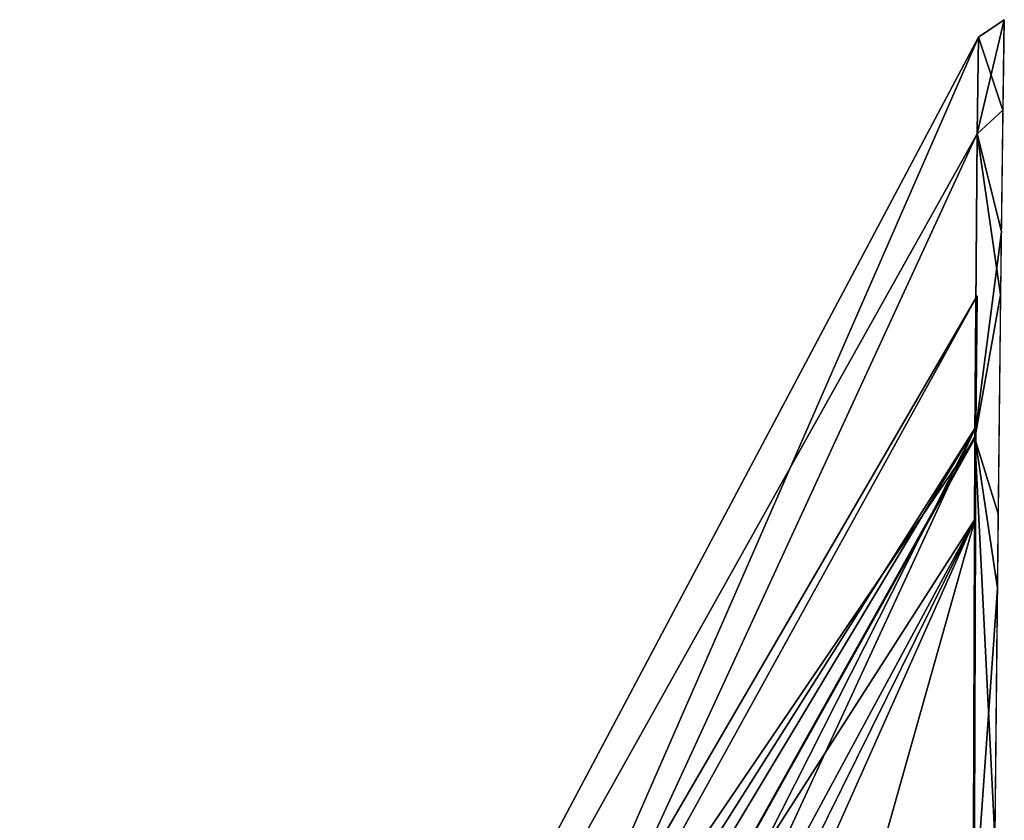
# Model space of a CAD drawing. Header units: millimetres. Extents: x -137 to 239, y -69 to 620.
# Tile 8 of 100: x -96 to -67, y 65 to 87. Entities that reach past the tile are written whole.
import ezdxf

# ---------------------------------------------------------------- set-up
doc = ezdxf.new("R2010")
doc.units = ezdxf.units.MM
doc.header["$LTSCALE"] = 65.185185
for name, color, linetype in [('1052', 7, 'CONTINUOUS'), ('370', 7, 'CONTINUOUS'), ('374', 7, 'CONTINUOUS')]:
    doc.layers.add(name, color=color, linetype=linetype)

msp = doc.modelspace()

# ---------------------------------------------------------------- linework, layer by layer
at = {"layer": '1052', "color": 7, "linetype": 'Continuous'}
for points in [[(-94.556, 34.122), (-93.229, 34.122, -16.036), (-68.152, 79.559), (-94.556, 34.122)], [(-68.188, 75.805, 11.931), (-94.556, 34.122), (-68.152, 79.559), (-68.188, 75.805, 11.931)], [(-68.152, 79.559), (-93.229, 34.122, -16.036), (-68.202, 73.168, -16.114), (-68.152, 79.559)], [(-93.229, 34.122, 16.036), (-94.556, 34.122), (-68.188, 75.805, 11.931), (-93.229, 34.122, 16.036)], [(-89.284, 34.122, 31.636), (-93.229, 34.122, 16.036), (-68.188, 75.805, 11.931), (-89.284, 34.122, 31.636)], [(-86.088, 37.084, 31.829), (-89.284, 34.122, 31.636), (-68.188, 75.805, 11.931), (-86.088, 37.084, 31.829)], [(-68.248, 58.766, 34.298), (-86.088, 37.084, 31.829), (-68.188, 75.805, 11.931), (-68.248, 58.766, 34.298)], [(-93.229, 34.122, -16.036), (-89.284, 34.122, -31.636), (-68.202, 73.168, -16.114), (-93.229, 34.122, -16.036)], [(-68.202, 73.168, -16.114), (-89.284, 34.122, -31.636), (-86.03, 37.132, -31.854), (-68.202, 73.168, -16.114)], [(-83.503, 38.868, -33.997), (-68.202, 73.168, -16.114), (-86.03, 37.132, -31.854), (-83.503, 38.868, -33.997)], [(-75.186, 48.446, -34.16), (-68.202, 73.168, -16.114), (-83.503, 38.868, -33.997), (-75.186, 48.446, -34.16)], [(-68.248, 58.766, -34.298), (-68.202, 73.168, -16.114), (-75.186, 48.446, -34.16), (-68.248, 58.766, -34.298)]]:
    msp.add_3dface(points, dxfattribs=at)
at = {"layer": '370', "color": 7, "linetype": 'Continuous'}
for points in [[(-95.595, 35.205), (-90.75, 35.205, 30.526), (-68.115, 86.972), (-95.595, 35.205)], [(-68.149, 84.198, -8.324), (-95.595, 35.205), (-68.115, 86.972), (-68.149, 84.198, -8.324)], [(-68.115, 86.972), (-90.75, 35.205, 30.526), (-68.149, 84.209, 8.306), (-68.115, 86.972)], [(-68.217, 75.467, -19.538), (-95.595, 35.205), (-68.149, 84.198, -8.324), (-68.217, 75.467, -19.538)], [(-68.149, 84.209, 8.306), (-90.75, 35.205, 30.526), (-68.216, 75.531, 19.465), (-68.149, 84.209, 8.306)], [(-90.75, 35.205, -30.526), (-95.595, 35.205), (-68.217, 75.467, -19.538), (-90.75, 35.205, -30.526)], [(-68.216, 75.531, 19.465), (-90.75, 35.205, 30.526), (-68.264, 61.355, 35.105), (-68.216, 75.531, 19.465)], [(-68.265, 61.255, -35.215), (-90.75, 35.205, -30.526), (-68.217, 75.467, -19.538), (-68.265, 61.255, -35.215)]]:
    msp.add_3dface(points, dxfattribs=at)
at = {"layer": '374', "color": 7, "linetype": 'Continuous'}
for points in [[(-68.115, 86.972), (-68.149, 84.209, 8.306), (-67.371, 87.473, 1.951), (-68.115, 86.972)], [(-67.371, 87.473, 1.951), (-68.149, 84.209, 8.306), (-67.456, 81.392, 13.337), (-67.371, 87.473, 1.951)], [(-67.41, 84.882, -8.384), (-68.115, 86.972), (-67.371, 87.473, 1.951), (-67.41, 84.882, -8.384)], [(-68.149, 84.198, -8.324), (-68.115, 86.972), (-67.41, 84.882, -8.384), (-68.149, 84.198, -8.324)], [(-67.478, 79.586, -15.555), (-68.149, 84.198, -8.324), (-67.41, 84.882, -8.384), (-67.478, 79.586, -15.555)], [(-68.217, 75.467, -19.538), (-68.149, 84.198, -8.324), (-67.478, 79.586, -15.555), (-68.217, 75.467, -19.538)], [(-68.149, 84.209, 8.306), (-68.216, 75.531, 19.465), (-67.456, 81.392, 13.337), (-68.149, 84.209, 8.306)], [(-67.456, 81.392, 13.337), (-68.216, 75.531, 19.465), (-67.57, 71.181, 24.949), (-67.456, 81.392, 13.337)], [(-67.548, 73.307, -22.643), (-68.217, 75.467, -19.538), (-67.478, 79.586, -15.555), (-67.548, 73.307, -22.643)], [(-68.265, 61.255, -35.215), (-68.217, 75.467, -19.538), (-67.64, 64.036, -32.657), (-68.265, 61.255, -35.215)], [(-68.216, 75.531, 19.465), (-68.264, 61.355, 35.105), (-67.57, 71.181, 24.949), (-68.216, 75.531, 19.465)], [(-67.64, 64.036, -32.657), (-68.217, 75.467, -19.538), (-67.548, 73.307, -22.643), (-67.64, 64.036, -32.657)], [(-67.57, 71.181, 24.949), (-68.264, 61.355, 35.105), (-67.701, 57.46, 39.917), (-67.57, 71.181, 24.949)]]:
    msp.add_3dface(points, dxfattribs=at)

doc.saveas('drawing.dxf')
